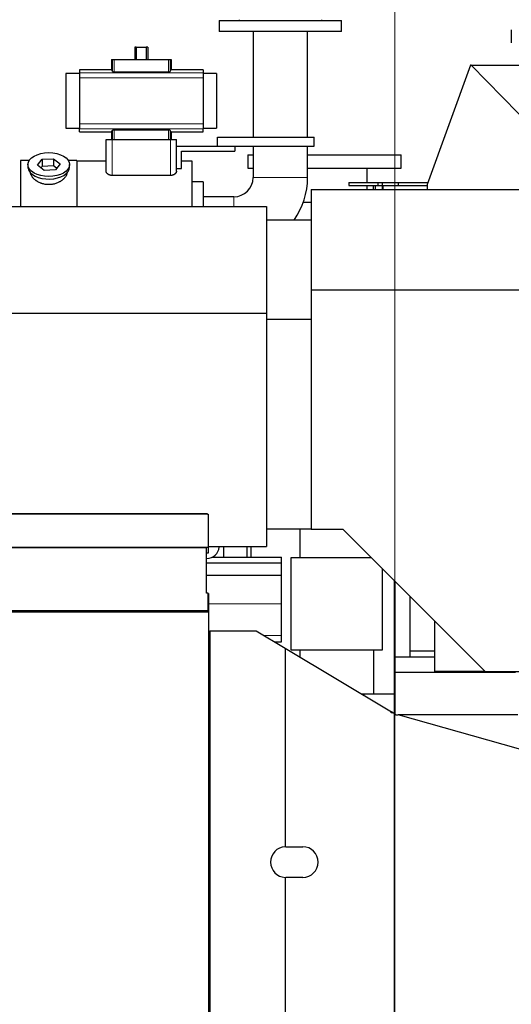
# Model space of a CAD drawing. Header units: inches. Extents: x 0 to 29700, y -16 to 21000.
# Tile 184 of 186: x 26320 to 27122, y 17405 to 19011. Entities that reach past the tile are written whole.
import ezdxf

# ---------------------------------------------------------------- set-up
doc = ezdxf.new("R2010")
doc.units = ezdxf.units.IN
doc.layers.add('254', color=7, linetype='Continuous', true_color=0xffffff)
doc.styles.add('latin_extended', font='simplex.shx')
doc.dimstyles.get("Standard").update_dxf_attribs({"dimtxt": 0.18, "dimasz": 0.18, "dimexe": 0.18, "dimexo": 0.0625, "dimgap": 0.09, "dimtad": 0, "dimtih": 1, "dimtoh": 1, "dimdec": 4, "dimzin": 0, "dimdsep": 46, "dimtxsty": 'Standard', "dimcen": 0.09, "dimadec": 0, "dimazin": 0, "dimtfac": 1, "dimtdec": 4, "dimtofl": 0, "dimtmove": 0, "dimatfit": 3, "dimfxl": 1, "dimtolj": 1, "dimtzin": 0, "dimarcsym": 0})

# ---------------------------------------------------------------- blocks, each defined once
blk = doc.blocks.new('_U5')
at = {"layer": '254', "color": 3, "linetype": 'Continuous', "lineweight": 13, "transparency": 16777216}
for p, q in [((18208.1, 16343.4), (18208.1, 19809.1)), ((28145.6, 18813.5), (28145.6, 19809.1)), ((18383.1, 19759.1), (27970.6, 19759.1))]:
    blk.add_line(p, q, dxfattribs=at)
at = {"layer": '254', "color": 3, "transparency": 16777216}
for points in [[(18383.1, 19788.3), (18383.1, 19730), (18208.1, 19759.1)], [(27970.6, 19730), (27970.6, 19788.3), (28145.6, 19759.1)]]:
    blk.add_solid(points, dxfattribs=at)
at = {"layer": 'Defpoints', "color": 0, "transparency": 16777216}
for p in [(28145.6, 19759.1), (28145.6, 18763.5), (18208.1, 16293.4)]:
    blk.add_point(p, dxfattribs=at)
at = {"layer": '254', "color": 2, "lineweight": 13, "transparency": 16777216, "insert": (22868.5, 20021.6), "char_height": 175, "attachment_point": 1, "style": 'latin_extended'}
blk.add_mtext('\\A1;9938', dxfattribs=at)
blk = doc.blocks.new('_U6')
at = {"layer": '254', "color": 3, "linetype": 'Continuous', "lineweight": 13, "transparency": 16777216}
for p, q in [((26932.1, 16464.6), (26932.1, 19369.5)), ((27447.1, 19044.6), (27447.1, 19369.5)), ((26757.1, 19319.5), (26582.1, 19319.5)), ((26932.1, 19319.5), (27447.1, 19319.5)), ((27622.1, 19319.5), (27797.1, 19319.5))]:
    blk.add_line(p, q, dxfattribs=at)
at = {"layer": '254', "color": 3, "transparency": 16777216}
for points in [[(26757.1, 19290.3), (26757.1, 19348.7), (26932.1, 19319.5)], [(27622.1, 19348.7), (27622.1, 19290.3), (27447.1, 19319.5)]]:
    blk.add_solid(points, dxfattribs=at)
at = {"layer": 'Defpoints', "color": 0, "transparency": 16777216}
for p in [(27447.1, 19319.5), (27447.1, 18994.6), (26932.1, 16414.6)]:
    blk.add_point(p, dxfattribs=at)
at = {"layer": '254', "color": 2, "lineweight": 13, "transparency": 16777216, "insert": (26981.3, 19582), "char_height": 175, "attachment_point": 1, "style": 'latin_extended'}
blk.add_mtext('\\A1;515', dxfattribs=at)

msp = doc.modelspace()

# ---------------------------------------------------------------- linework, layer by layer
at = {"layer": '254', "color": 2, "linetype": 'Continuous', "lineweight": 25}
for p, q in [((26645.084, 19009.633), (26645.084, 18991.633)), ((26645.084, 19009.633), (26845.084, 19009.633)), ((26677.584, 19011.133), (26677.584, 19009.633)), ((26812.584, 19009.633), (26812.584, 19011.133)), ((26845.084, 18991.633), (26845.084, 19009.633)), ((26845.084, 18991.633), (26645.084, 18991.633)), ((26700.634, 18991.633), (26700.634, 18819.634)), ((26789.534, 18819.634), (26789.534, 18991.633)), ((27122.084, 18994.633), (27122.084, 18973.383)), ((26509.9, 18966.083), (26507.532, 18966.083)), ((26507.532, 18966.083), (26507.532, 18946.133)), ((26509.9, 18966.083), (26526.268, 18966.083)), ((26509.9, 18966.083), (26509.9, 18946.133)), ((26528.636, 18966.083), (26526.268, 18966.083)), ((26526.268, 18966.083), (26526.268, 18946.133)), ((26528.636, 18966.083), (26528.636, 18946.133)), ((26469.512, 18946.133), (26470.935, 18946.133)), ((26469.512, 18946.133), (26469.512, 18929.297)), ((26470.935, 18946.133), (26473.927, 18946.133)), ((26473.927, 18946.133), (26562.241, 18946.133)), ((26562.241, 18946.133), (26565.233, 18946.133)), ((26565.233, 18946.133), (26566.656, 18946.133)), ((26566.656, 18946.133), (26566.656, 18929.297)), ((26469.512, 18929.297), (26417.334, 18929.297)), ((26417.334, 18929.297), (26417.334, 18924.412)), ((26473.927, 18926.188), (26562.241, 18926.188)), ((26618.834, 18929.297), (26566.656, 18929.297)), ((26618.834, 18929.297), (26618.834, 18924.412)), ((27055.605, 18936.852), (26984.865, 18742.496)), ((27056.322, 18936.852), (27055.605, 18936.852)), ((27056.322, 18936.852), (27210.179, 18779.541)), ((27056.322, 18936.852), (27210.084, 18936.852)), ((26417.334, 18923.247), (26394.93, 18923.247)), ((26394.93, 18923.247), (26394.93, 18834.019)), ((26417.334, 18924.412), (26417.334, 18916.123)), ((26417.334, 18916.123), (26417.334, 18841.143)), ((26618.834, 18924.412), (26618.834, 18916.123)), ((26640.93, 18923.247), (26618.834, 18923.247)), ((26618.834, 18916.123), (26618.834, 18841.143)), ((26640.93, 18923.247), (26640.93, 18834.019)), ((26394.93, 18834.019), (26417.334, 18834.019)), ((26417.334, 18841.143), (26417.334, 18832.854)), ((26417.334, 18827.969), (26417.334, 18832.854)), ((26562.241, 18831.078), (26473.927, 18831.078)), ((26618.834, 18841.143), (26618.834, 18832.854)), ((26618.834, 18834.019), (26640.93, 18834.019)), ((26618.834, 18827.969), (26618.834, 18832.854)), ((26417.334, 18827.969), (26469.512, 18827.969)), ((26460.584, 18815.633), (26470.584, 18815.633)), ((26460.584, 18764.127), (26460.584, 18815.633)), ((26469.512, 18827.969), (26469.512, 18815.633)), ((26470.584, 18815.633), (26565.584, 18815.633)), ((26565.584, 18815.633), (26575.584, 18815.633)), ((26566.656, 18827.969), (26618.834, 18827.969)), ((26566.656, 18827.969), (26566.656, 18815.633)), ((26575.584, 18764.127), (26575.584, 18815.633)), ((26642.584, 18804.633), (26642.584, 18819.633)), ((26642.584, 18819.633), (26800.084, 18819.633)), ((26800.084, 18804.633), (26800.084, 18819.633)), ((26575.584, 18804.633), (26642.584, 18804.633)), ((26583.584, 18796.633), (26670.584, 18796.633)), ((26583.584, 18768.463), (26583.584, 18796.633)), ((26642.584, 18804.633), (26800.084, 18804.633)), ((26670.584, 18804.633), (26670.584, 18796.633)), ((26700.634, 18804.636), (26700.634, 18753.633)), ((26789.534, 18753.633), (26789.534, 18804.636)), ((26335.304, 18781.633), (26321.084, 18781.633)), ((26321.084, 18781.633), (26321.084, 18706.4)), ((26348.693, 18773.693), (26356.364, 18783.333)), ((26356.364, 18783.333), (26374.756, 18784.343)), ((26356.364, 18783.333), (26356.364, 18771.865)), ((26374.756, 18784.343), (26374.756, 18772.875)), ((26374.756, 18784.343), (26385.475, 18775.712)), ((26413.084, 18781.633), (26398.864, 18781.633)), ((26413.084, 18781.633), (26413.084, 18706.4)), ((26692.084, 18790.632), (26692.084, 18768.632)), ((26692.084, 18790.632), (26700.638, 18790.632)), ((26789.541, 18790.632), (26942.084, 18790.632)), ((26942.084, 18768.632), (26942.084, 18790.632)), ((26333.084, 18774.703), (26333.084, 18770.607)), ((26359.413, 18765.062), (26348.693, 18773.693)), ((26356.364, 18771.865), (26354.255, 18769.215)), ((26374.756, 18772.875), (26356.364, 18771.865)), ((26377.804, 18766.072), (26359.413, 18765.062)), ((26379.913, 18768.722), (26374.756, 18772.875)), ((26385.475, 18775.712), (26377.804, 18766.072)), ((26401.084, 18770.607), (26401.084, 18774.703)), ((26401.084, 18770.607), (26401.084, 18770.608)), ((26460.584, 18780.133), (26413.084, 18780.133)), ((26575.584, 18768.463), (26583.584, 18768.463)), ((26601.084, 18780.133), (26583.584, 18780.133)), ((26601.084, 18706.394), (26601.084, 18780.133)), ((26692.084, 18768.632), (26700.638, 18768.632)), ((26789.541, 18768.632), (26942.084, 18768.632)), ((26886.934, 18745.633), (26886.934, 18768.632)), ((26565.584, 18756.887), (26470.584, 18756.887)), ((26619.084, 18746.633), (26601.084, 18746.633)), ((26619.084, 18746.633), (26619.084, 18706.391)), ((26795.584, 18734.133), (26795.584, 18570.583)), ((26795.584, 18734.133), (27565.756, 18734.133)), ((26856.949, 18745.633), (26904.444, 18745.633)), ((26856.949, 18745.633), (26856.949, 18740.633)), ((26856.949, 18740.633), (26904.444, 18740.633)), ((26886.934, 18734.134), (26886.934, 18740.634)), ((26896.595, 18740.633), (26896.595, 18734.131)), ((26899.659, 18740.633), (26899.659, 18734.131)), ((26904.444, 18745.633), (26911.488, 18745.633)), ((26904.444, 18745.633), (26904.444, 18740.633)), ((26904.444, 18740.633), (26911.488, 18740.633)), ((26911.488, 18745.633), (26937.199, 18745.633)), ((26911.488, 18745.633), (26911.488, 18740.633)), ((26911.488, 18740.633), (26937.199, 18740.633)), ((26912.633, 18734.131), (26912.633, 18740.633)), ((26937.199, 18745.633), (26986.006, 18745.633)), ((26937.199, 18745.633), (26937.199, 18740.633)), ((26937.199, 18740.633), (26984.865, 18740.633)), ((26984.865, 18742.496), (26984.865, 18734.13)), ((26669.084, 18722.083), (26619.084, 18722.083)), ((22728.084, 18706.395), (26722.584, 18706.395)), ((26722.584, 18706.395), (26722.584, 18532.425)), ((26782.703, 18713.632), (26795.591, 18713.632)), ((26795.584, 18684.233), (26722.585, 18684.233)), ((26795.584, 18570.583), (26795.584, 18179.733)), ((26795.584, 18570.583), (27729.307, 18570.583)), ((22728.084, 18532.425), (26722.584, 18532.425)), ((26722.584, 18532.425), (26722.584, 18151.685)), ((26795.584, 18521.698), (26722.585, 18521.698)), ((26626.084, 18205.133), (26625.577, 18205.133)), ((26625.577, 18205.133), (26625.577, 18204.943)), ((26626.084, 18205.133), (26626.084, 18204.599)), ((26795.584, 18179.733), (26722.585, 18179.733)), ((26777.084, 18179.733), (26777.084, 18133.133)), ((26795.584, 18179.733), (26847.084, 18179.733)), ((26847.084, 18179.733), (27079.184, 17947.633)), ((26627.074, 18149.884), (25995.084, 18149.884)), ((26624.574, 18149.342), (25995.084, 18149.342)), ((26627.074, 18140.645), (26624.566, 18140.645)), ((26624.574, 18075.487), (26624.574, 18149.342)), ((26627.028, 18151.685), (26722.584, 18151.685)), ((26627.074, 18149.884), (26627.074, 18140.645)), ((26645.04, 18150.662), (26645.108, 18151.685)), ((26652.085, 18151.688), (26652.085, 18134.134)), ((26691.085, 18134.136), (26691.085, 18151.688)), ((26697.084, 18151.681), (26697.084, 18134.127)), ((26624.574, 18132.063), (26625.084, 18132.063)), ((26624.575, 18125.128), (26747.084, 18125.128)), ((26633.963, 18134.133), (26747.084, 18134.133)), ((26747.084, 18125.128), (26747.084, 18134.133)), ((26747.084, 18104.547), (26747.084, 18125.128)), ((26762.084, 18133.133), (26762.084, 17983.133)), ((26893.683, 18133.133), (26762.084, 18133.133)), ((26912.084, 17983.133), (26912.084, 18114.732)), ((26624.569, 18104.547), (26747.084, 18104.547)), ((26747.084, 18058.083), (26747.084, 18104.547)), ((26931.084, 18095.738), (26931.084, 17910.633)), ((26932.084, 18094.735), (26932.084, 17971.639)), ((26627.074, 18075.487), (26624.574, 18075.487)), ((26627.07, 18075.133), (26627.584, 18075.133)), ((26627.074, 18047.254), (26627.074, 18075.487)), ((26627.584, 18075.133), (26627.584, 18045.133)), ((26747.084, 18006.108), (26747.084, 18058.083)), ((26957.084, 17971.639), (26957.084, 18069.735)), ((25942.584, 18045.133), (26627.584, 18045.133)), ((25995.084, 18047.254), (26627.074, 18047.254)), ((26627.584, 18045.133), (26627.584, 17105.133)), ((26931.083, 18026.408), (26932.071, 18026.408)), ((26997.084, 17947.633), (26997.084, 18029.733)), ((26627.584, 18011.633), (26629.885, 18011.633)), ((26629.884, 18013.916), (26705.499, 18013.916)), ((26629.884, 18013.916), (26629.884, 17258.133)), ((26705.499, 18013.916), (26752.884, 17985.595)), ((26735.248, 17996.133), (26747.084, 17996.133)), ((26747.084, 17996.133), (26747.084, 18006.108)), ((26752.884, 17985.595), (26926.378, 17881.9)), ((26752.884, 17985.595), (26752.884, 17661.605)), ((26762.084, 17983.133), (26912.084, 17983.133)), ((26777.084, 17983.133), (26777.084, 17971.131)), ((26897.084, 17983.133), (26897.084, 17910.633)), ((26997.086, 17980.715), (26957.084, 17980.715)), ((26932.084, 17971.633), (26932.084, 17946.133)), ((26932.084, 17971.633), (26997.085, 17971.633)), ((26931.083, 17953.623), (26932.071, 17953.623)), ((26931.083, 17945.741), (26932.071, 17945.741)), ((27129.084, 17946.133), (26932.084, 17946.133)), ((26932.084, 17946.133), (26932.084, 17878.491)), ((27079.184, 17947.633), (26997.084, 17947.633)), ((27079.184, 17947.633), (27292.989, 17947.633)), ((26881.084, 17910.633), (26878.304, 17910.633)), ((26881.084, 17910.633), (26881.084, 17908.972)), ((26931.084, 17910.633), (26881.084, 17910.633)), ((26931.084, 17910.633), (26931.084, 17879.087)), ((26925.75, 17879.921), (26926.378, 17881.9)), ((26931.648, 17878.751), (26926.378, 17881.9)), ((26930.614, 17879.044), (26925.75, 17879.921)), ((26931.648, 17878.751), (26930.614, 17879.044)), ((26930.614, 17879.044), (26930.614, 17298.865)), ((26931.648, 17878.751), (26934.354, 17877.133)), ((26934.354, 17877.133), (26937.351, 17877.133)), ((27132.799, 17877.133), (26937.351, 17877.133)), ((27395.084, 17747.314), (26937.351, 17877.133)), ((26754.083, 17661.634), (26781.705, 17661.634)), ((26752.884, 17611.663), (26752.884, 17258.133)), ((26781.705, 17611.634), (26754.083, 17611.634))]:
    msp.add_line(p, q, dxfattribs=at)
at = {"layer": '254', "color": 110, "linetype": 'Continuous', "lineweight": 13}
for p, q in [((26470.935, 18946.133), (26470.935, 18926.754)), ((26473.927, 18946.133), (26473.927, 18926.188)), ((26562.241, 18946.133), (26562.241, 18926.188)), ((26565.233, 18946.133), (26565.233, 18926.754)), ((26417.334, 18924.412), (26618.834, 18924.412)), ((26417.334, 18916.123), (26618.834, 18916.123)), ((26417.334, 18841.143), (26618.834, 18841.143)), ((26417.334, 18832.854), (26618.834, 18832.854)), ((26470.935, 18830.513), (26470.935, 18815.633)), ((26473.927, 18831.078), (26473.927, 18815.633)), ((26562.241, 18831.078), (26562.241, 18815.633)), ((26565.233, 18830.513), (26565.233, 18815.633)), ((26470.584, 18756.887), (26470.584, 18815.633)), ((26565.584, 18756.887), (26565.584, 18815.633)), ((26700.634, 18753.633), (26789.534, 18753.633)), ((26911.229, 18740.633), (26911.229, 18734.131)), ((26669.084, 18722.083), (26669.084, 18706.395)), ((26627.58, 18058.083), (26747.084, 18058.083)), ((26718.557, 18006.108), (26747.084, 18006.108)), ((26931.083, 17963.913), (26932.071, 17963.913)), ((26931.083, 17961.713), (26932.071, 17961.713)), ((26931.083, 17961.366), (26932.071, 17961.366)), ((26931.083, 17955.582), (26932.071, 17955.582)), ((26931.083, 17955.276), (26932.071, 17955.276)), ((26931.083, 17955.005), (26932.071, 17955.005))]:
    msp.add_line(p, q, dxfattribs=at)
at = {"layer": '254', "color": 2, "linetype": 'Continuous', "lineweight": 25}
for centre, radius, start, end in [((26669.084, 18753.633), 31.55, 270, 0), ((26669.084, 18753.633), 120.45, 324.817031, 0), ((26754.083, 17636.634), 25, 92.748586, 267.251414), ((26781.705, 17636.634), 25, 270, 90)]:
    msp.add_arc(centre, radius, start, end, dxfattribs=at)
for centre, major_axis, ratio, start_param, end_param in [((26469.512, 18783), (0, 146.297), 0.05240778, 6.09644605, 6.28318531), ((26566.656, 18783), (0, 146.297), 0.05240778, 0, 0.18673926), ((26469.512, 18974.266), (0, 146.297), 0.05240778, 3.14159265, 3.32833191), ((26566.656, 18974.266), (0, 146.297), 0.05240778, 2.9548534, 3.14159265), ((26367.084, 18770.607), (34, 0), 0.57357644, 3.14156817, 3.23699405), ((26367.084, 18770.607), (34, 0), 0.57357644, 3.23699405, 6.28318531), ((26627.057, 18205.036), (-1.5, 0), 0.38268343, 0.16283796, 1.5823195), ((26625.084, 18151.987), (20, 0), 0.9961947, 4.71238898, 6.21662901), ((26754.083, 17636.634), (25, 0), 0.99999997, 1.57079633, 1.61876821), ((26754.083, 17636.634), (-24.99, 0.702), 0.9999999, 1.55092579, 1.59889767)]:
    msp.add_ellipse(centre, major_axis=major_axis, ratio=ratio, start_param=start_param, end_param=end_param, dxfattribs=at)
msp.add_ellipse((26367.084, 18774.703), major_axis=(34, 0), ratio=0.57357644, dxfattribs=at)
for points, knots in [([(26470.935, 18926.754), (26470.94, 18926.736), (26470.95, 18926.718), (26470.97, 18926.691), (26470.978, 18926.682), (26470.997, 18926.665), (26471.007, 18926.656), (26471.041, 18926.629), (26471.068, 18926.611), (26471.114, 18926.585), (26471.131, 18926.577), (26471.166, 18926.56), (26471.185, 18926.551), (26471.244, 18926.526), (26471.288, 18926.509), (26471.359, 18926.485), (26471.384, 18926.476), (26471.435, 18926.461), (26471.462, 18926.453), (26471.544, 18926.43), (26471.66, 18926.4), (26471.79, 18926.372), (26471.892, 18926.352), (26471.945, 18926.343), (26471.999, 18926.333), (26472.036, 18926.327), (26472.055, 18926.324), (26472.148, 18926.309), (26472.303, 18926.286), (26472.548, 18926.257), (26472.721, 18926.241), (26472.854, 18926.229), (26472.898, 18926.226), (26472.989, 18926.219), (26473.035, 18926.216), (26473.173, 18926.208), (26473.357, 18926.199), (26473.545, 18926.193), (26473.735, 18926.189), (26473.831, 18926.188), (26473.927, 18926.188)], [0, 0, 0, 0, 0.0625, 0.0625, 0.09375, 0.09375, 0.125, 0.125, 0.1875, 0.1875, 0.21875, 0.21875, 0.25, 0.25, 0.3125, 0.3125, 0.34375, 0.34375, 0.375, 0.375, 0.4375, 0.5, 0.5, 0.53125, 0.546875, 0.546875, 0.5625, 0.5625, 0.625, 0.6875, 0.75, 0.75, 0.78125, 0.78125, 0.8125, 0.8125, 0.875, 0.9375, 0.9375, 1, 1, 1, 1]), ([(26562.241, 18926.188), (26562.338, 18926.188), (26562.433, 18926.189), (26562.623, 18926.193), (26562.812, 18926.199), (26562.997, 18926.208), (26563.135, 18926.216), (26563.18, 18926.22), (26563.271, 18926.226), (26563.316, 18926.23), (26563.45, 18926.241), (26563.537, 18926.249), (26563.665, 18926.263), (26563.707, 18926.268), (26563.789, 18926.278), (26563.83, 18926.283), (26563.95, 18926.299), (26564.103, 18926.321), (26564.246, 18926.347), (26564.349, 18926.367), (26564.382, 18926.373), (26564.431, 18926.384), (26564.447, 18926.388), (26564.479, 18926.395), (26564.558, 18926.413), (26564.689, 18926.446), (26564.841, 18926.494), (26564.927, 18926.527), (26564.976, 18926.548), (26564.986, 18926.552), (26565.004, 18926.561), (26565.032, 18926.574), (26565.056, 18926.587), (26565.102, 18926.613), (26565.155, 18926.647), (26565.191, 18926.683), (26565.219, 18926.718), (26565.228, 18926.736), (26565.233, 18926.754)], [0, 0, 0, 0, 0.0625, 0.0625, 0.125, 0.1875, 0.1875, 0.21875, 0.21875, 0.25, 0.25, 0.3125, 0.3125, 0.34375, 0.34375, 0.375, 0.375, 0.4375, 0.5, 0.5, 0.53125, 0.53125, 0.546875, 0.546875, 0.5625, 0.625, 0.6875, 0.75, 0.75, 0.765625, 0.765625, 0.78125, 0.8125, 0.8125, 0.875, 0.9375, 0.9375, 1, 1, 1, 1]), ([(26473.927, 18831.078), (26473.831, 18831.078), (26473.735, 18831.077), (26473.545, 18831.073), (26473.357, 18831.068), (26473.171, 18831.058), (26473.034, 18831.05), (26472.988, 18831.047), (26472.897, 18831.04), (26472.852, 18831.037), (26472.718, 18831.026), (26472.631, 18831.017), (26472.503, 18831.003), (26472.461, 18830.999), (26472.379, 18830.989), (26472.338, 18830.984), (26472.219, 18830.968), (26472.065, 18830.945), (26471.922, 18830.92), (26471.82, 18830.9), (26471.786, 18830.893), (26471.737, 18830.882), (26471.721, 18830.879), (26471.689, 18830.872), (26471.61, 18830.854), (26471.479, 18830.82), (26471.327, 18830.773), (26471.241, 18830.739), (26471.192, 18830.718), (26471.182, 18830.714), (26471.164, 18830.705), (26471.137, 18830.693), (26471.112, 18830.68), (26471.066, 18830.654), (26471.013, 18830.619), (26470.977, 18830.584), (26470.95, 18830.548), (26470.94, 18830.531), (26470.935, 18830.513)], [0, 0, 0, 0, 0.0625, 0.0625, 0.125, 0.1875, 0.1875, 0.21875, 0.21875, 0.25, 0.25, 0.3125, 0.3125, 0.34375, 0.34375, 0.375, 0.375, 0.4375, 0.5, 0.5, 0.53125, 0.53125, 0.546875, 0.546875, 0.5625, 0.625, 0.6875, 0.75, 0.75, 0.765625, 0.765625, 0.78125, 0.8125, 0.8125, 0.875, 0.9375, 0.9375, 1, 1, 1, 1]), ([(26565.233, 18830.513), (26565.228, 18830.531), (26565.219, 18830.548), (26565.198, 18830.575), (26565.19, 18830.584), (26565.172, 18830.602), (26565.161, 18830.611), (26565.128, 18830.637), (26565.101, 18830.655), (26565.054, 18830.681), (26565.037, 18830.69), (26565.002, 18830.707), (26564.983, 18830.715), (26564.924, 18830.741), (26564.88, 18830.757), (26564.809, 18830.782), (26564.784, 18830.79), (26564.733, 18830.806), (26564.706, 18830.814), (26564.624, 18830.837), (26564.508, 18830.866), (26564.378, 18830.894), (26564.276, 18830.914), (26564.223, 18830.924), (26564.169, 18830.933), (26564.132, 18830.939), (26564.114, 18830.942), (26564.02, 18830.957), (26563.865, 18830.98), (26563.62, 18831.009), (26563.447, 18831.026), (26563.315, 18831.037), (26563.27, 18831.04), (26563.179, 18831.047), (26563.133, 18831.05), (26562.996, 18831.058), (26562.811, 18831.068), (26562.623, 18831.073), (26562.433, 18831.077), (26562.337, 18831.078), (26562.241, 18831.078)], [0, 0, 0, 0, 0.0625, 0.0625, 0.09375, 0.09375, 0.125, 0.125, 0.1875, 0.1875, 0.21875, 0.21875, 0.25, 0.25, 0.3125, 0.3125, 0.34375, 0.34375, 0.375, 0.375, 0.4375, 0.5, 0.5, 0.53125, 0.546875, 0.546875, 0.5625, 0.5625, 0.625, 0.6875, 0.75, 0.75, 0.78125, 0.78125, 0.8125, 0.8125, 0.875, 0.9375, 0.9375, 1, 1, 1, 1]), ([(26470.584, 18756.887), (26470.221, 18756.887), (26469.857, 18756.904), (26469.403, 18756.945), (26469.312, 18756.954), (26469.13, 18756.974), (26469.039, 18756.985), (26468.77, 18757.022), (26468.592, 18757.05), (26468.065, 18757.145), (26467.722, 18757.224), (26467.219, 18757.361), (26467.053, 18757.41), (26466.807, 18757.489), (26466.725, 18757.516), (26466.564, 18757.572), (26466.484, 18757.6), (26466.089, 18757.746), (26465.785, 18757.873), (26465.202, 18758.146), (26464.923, 18758.292), (26464.62, 18758.465), (26464.587, 18758.485), (26464.52, 18758.524), (26464.487, 18758.544), (26464.389, 18758.603), (26464.195, 18758.723), (26464.008, 18758.846), (26463.646, 18759.097), (26463.418, 18759.27), (26462.988, 18759.625), (26462.786, 18759.808), (26462.548, 18760.041), (26462.501, 18760.088), (26462.409, 18760.183), (26462.274, 18760.325), (26462.147, 18760.469), (26461.903, 18760.757), (26461.754, 18760.951), (26461.482, 18761.343), (26461.359, 18761.541), (26461.194, 18761.839), (26461.143, 18761.939), (26461.07, 18762.089), (26461.035, 18762.165), (26461.002, 18762.24), (26460.98, 18762.291), (26460.97, 18762.316), (26460.876, 18762.543), (26460.807, 18762.743), (26460.696, 18763.142), (26460.612, 18763.539), (26460.584, 18763.932), (26460.584, 18764.127)], [0, 0, 0, 0, 0.0625, 0.0625, 0.078125, 0.078125, 0.09375, 0.09375, 0.125, 0.125, 0.1875, 0.1875, 0.21875, 0.21875, 0.234375, 0.234375, 0.25, 0.25, 0.3125, 0.3125, 0.375, 0.375, 0.3828125, 0.3828125, 0.390625, 0.390625, 0.40625, 0.4375, 0.4375, 0.5, 0.5, 0.5625, 0.5625, 0.578125, 0.578125, 0.59375, 0.625, 0.625, 0.6875, 0.6875, 0.75, 0.75, 0.78125, 0.78125, 0.796875, 0.8046875, 0.8046875, 0.8125, 0.8125, 0.875, 0.875, 0.9375, 1, 1, 1, 1]), ([(26575.584, 18764.127), (26575.584, 18763.93), (26575.57, 18763.731), (26575.513, 18763.335), (26575.429, 18762.938), (26575.291, 18762.54), (26575.126, 18762.141), (26575.03, 18761.942), (26574.866, 18761.643), (26574.807, 18761.544), (26574.73, 18761.419), (26574.714, 18761.394), (26574.682, 18761.344), (26574.666, 18761.319), (26574.617, 18761.245), (26574.584, 18761.195), (26574.412, 18760.948), (26574.263, 18760.754), (26573.939, 18760.371), (26573.764, 18760.183), (26573.389, 18759.813), (26573.188, 18759.632), (26572.76, 18759.277), (26572.531, 18759.104), (26572.257, 18758.914), (26572.227, 18758.893), (26572.165, 18758.851), (26572.072, 18758.788), (26571.851, 18758.645), (26571.655, 18758.527), (26571.255, 18758.297), (26570.976, 18758.151), (26570.393, 18757.877), (26570.089, 18757.75), (26569.692, 18757.603), (26569.611, 18757.574), (26569.45, 18757.518), (26569.206, 18757.437), (26568.957, 18757.363), (26568.454, 18757.225), (26568.11, 18757.147), (26567.582, 18757.051), (26567.404, 18757.023), (26567.178, 18756.992), (26567.133, 18756.986), (26567.042, 18756.975), (26566.996, 18756.969), (26566.86, 18756.954), (26566.769, 18756.945), (26566.313, 18756.904), (26565.949, 18756.887), (26565.584, 18756.887)], [0, 0, 0, 0, 0.0625, 0.0625, 0.125, 0.1875, 0.1875, 0.25, 0.25, 0.28125, 0.28125, 0.2890625, 0.2890625, 0.296875, 0.296875, 0.3125, 0.3125, 0.375, 0.375, 0.4375, 0.4375, 0.5, 0.5, 0.5625, 0.5625, 0.5703125, 0.5703125, 0.578125, 0.59375, 0.625, 0.625, 0.6875, 0.6875, 0.75, 0.75, 0.765625, 0.765625, 0.78125, 0.8125, 0.8125, 0.875, 0.875, 0.90625, 0.90625, 0.9140625, 0.9140625, 0.921875, 0.921875, 0.9375, 0.9375, 1, 1, 1, 1]), ([(26397.084, 18762.825), (26397.084, 18762.808), (26397.084, 18762.79), (26397.081, 18762.201), (26397.028, 18761.622), (26396.828, 18760.453), (26396.681, 18759.861), (26396.29, 18758.667), (26396.048, 18758.064), (26395.72, 18757.38), (26395.683, 18757.303), (26395.607, 18757.151), (26395.569, 18757.075), (26395.45, 18756.846), (26395.369, 18756.693), (26395.116, 18756.237), (26394.936, 18755.935), (26394.367, 18755.031), (26393.945, 18754.434), (26393.017, 18753.254), (26392.512, 18752.671), (26391.69, 18751.809), (26391.406, 18751.523), (26391.037, 18751.169), (26390.962, 18751.099), (26390.812, 18750.958), (26390.586, 18750.748), (26390.355, 18750.541), (26389.574, 18749.855), (26388.917, 18749.325), (26387.537, 18748.304), (26386.815, 18747.813), (26385.682, 18747.109), (26385.296, 18746.879), (26384.705, 18746.544), (26384.406, 18746.378), (26384.103, 18746.215), (26383.899, 18746.108), (26383.797, 18746.054), (26382.873, 18745.578), (26382.031, 18745.184), (26380.307, 18744.461), (26379.424, 18744.13), (26377.619, 18743.534), (26376.696, 18743.269), (26375.515, 18742.981), (26375.159, 18742.898), (26374.8, 18742.819), (26374.56, 18742.768), (26374.44, 18742.744), (26373.837, 18742.622), (26373.354, 18742.535), (26371.902, 18742.302), (26370.929, 18742.186), (26368.976, 18742.032), (26367.995, 18741.994), (26366.517, 18741.997), (26366.023, 18742.008), (26365.281, 18742.04), (26364.971, 18742.056), (26364.661, 18742.077), (26364.537, 18742.085), (26364.475, 18742.089), (26364.289, 18742.103), (26364.165, 18742.113), (26363.053, 18742.206), (26362.078, 18742.327), (26360.152, 18742.646), (26359.202, 18742.843), (26357.328, 18743.309), (26356.403, 18743.578), (26355.377, 18743.922), (26355.263, 18743.961), (26355.036, 18744.04), (26354.923, 18744.079), (26354.585, 18744.2), (26354.361, 18744.283), (26353.695, 18744.536), (26353.258, 18744.712), (26351.966, 18745.262), (26351.132, 18745.657), (26349.516, 18746.501), (26348.734, 18746.95), (26347.79, 18747.543), (26347.509, 18747.724), (26347.232, 18747.908), (26347.048, 18748.031), (26346.956, 18748.093), (26346.502, 18748.405), (26346.148, 18748.659), (26345.113, 18749.433), (26344.462, 18749.965), (26343.231, 18751.059), (26342.653, 18751.62), (26341.841, 18752.481), (26341.58, 18752.771), (26341.202, 18753.211), (26341.017, 18753.433), (26340.837, 18753.656), (26340.718, 18753.805), (26340.659, 18753.88), (26340.137, 18754.552), (26339.72, 18755.152), (26338.974, 18756.354), (26338.646, 18756.955), (26338.081, 18758.159), (26337.843, 18758.76), (26337.604, 18759.512), (26337.536, 18759.737), (26337.475, 18759.962), (26337.436, 18760.112), (26337.417, 18760.187), (26337.328, 18760.561), (26337.268, 18760.857), (26337.13, 18761.718), (26337.084, 18762.276), (26337.084, 18762.822)], [0, 0, 0, 0, 0.00096872, 0.00096872, 0.03221774, 0.03221774, 0.06346677, 0.06346677, 0.09471579, 0.09471579, 0.09862192, 0.09862192, 0.10252805, 0.10252805, 0.1103403, 0.1103403, 0.12596481, 0.12596481, 0.15721384, 0.15721384, 0.18846286, 0.18846286, 0.20408737, 0.20408737, 0.2079935, 0.2079935, 0.21189963, 0.21971188, 0.21971188, 0.25096091, 0.25096091, 0.28220993, 0.28220993, 0.29783444, 0.29783444, 0.3056467, 0.30955283, 0.30955283, 0.31345895, 0.31345895, 0.34470798, 0.34470798, 0.375957, 0.375957, 0.40720602, 0.40720602, 0.41501828, 0.41892441, 0.41892441, 0.42283054, 0.42283054, 0.43845505, 0.43845505, 0.46970407, 0.46970407, 0.5009531, 0.5009531, 0.51657761, 0.51657761, 0.52438986, 0.52634293, 0.52634293, 0.52829599, 0.52829599, 0.53220212, 0.53220212, 0.56345114, 0.56345114, 0.59470017, 0.59470017, 0.62594919, 0.62594919, 0.62985532, 0.62985532, 0.63376144, 0.63376144, 0.6415737, 0.6415737, 0.65719821, 0.65719821, 0.68844724, 0.68844724, 0.71969626, 0.71969626, 0.72750852, 0.73141464, 0.73141464, 0.73532077, 0.73532077, 0.75094528, 0.75094528, 0.78219431, 0.78219431, 0.81344333, 0.81344333, 0.82906784, 0.82906784, 0.8368801, 0.84078623, 0.84078623, 0.84469235, 0.84469235, 0.87594138, 0.87594138, 0.9071904, 0.9071904, 0.93843942, 0.93843942, 0.94625168, 0.95015781, 0.95015781, 0.95406394, 0.95406394, 0.96968845, 0.96968845, 1, 1, 1, 1])]:
    msp.add_open_spline(points, degree=3, knots=knots, dxfattribs=at)
for points, degree in [([(26625.577, 18205.133), (25995.084, 18205.133)], 1), ([(25995.084, 18204.943), (26625.577, 18204.943)], 1), ([(26627.074, 18204.462), (26627.074, 18186.269), (26627.074, 18168.077), (26627.074, 18149.884)], 3)]:
    msp.add_open_spline(points, degree=degree, dxfattribs=at)

# ---------------------------------------------------------------- dimensions: what is measured, and where the dimension line sits
at = {"layer": '254', "color": 2, "linetype": 'Continuous', "lineweight": 13}
for base, p1, p2, picture, middle in [((28145.59, 19759.133), (18208.084, 16293.433), (28145.59, 18763.493), '_U5', (23176.837, 19759.133)), ((27447.084, 19319.509), (26932.084, 16414.633), (27447.084, 18994.633), '_U6', (27189.584, 19319.509))]:
    dim = msp.add_linear_dim(base=base, p1=p1, p2=p2, dimstyle='Standard', override={"dimscale": 50, "dimtxt": 3.5, "dimasz": 3.5, "dimexe": 1, "dimexo": 1, "dimgap": 1.75, "dimtad": 1, "dimtih": 1, "dimtoh": 0, "dimdec": 0, "dimlfac": 1, "dimzin": 8, "dimdsep": 46, "dimlunit": 2, "dimtxsty": 'latin_extended', "dimsah": 1, "dimse1": 0, "dimse2": 0, "dimsd1": 0, "dimsd2": 0, "dimclrd": 3, "dimclre": 3, "dimclrt": 2, "dimtol": 0, "dimtm": -0.1, "dimtfac": 0.714286, "dimtdec": 3, "dimtofl": 1, "dimtmove": 0, "dimtzin": 8, "dimlwd": 13, "dimlwe": 13}, dxfattribs=at)
    dim.commit()
    dim.dimension.update_dxf_attribs({"geometry": picture, "text_midpoint": middle, "dimtype": 160})

doc.saveas('drawing.dxf')
